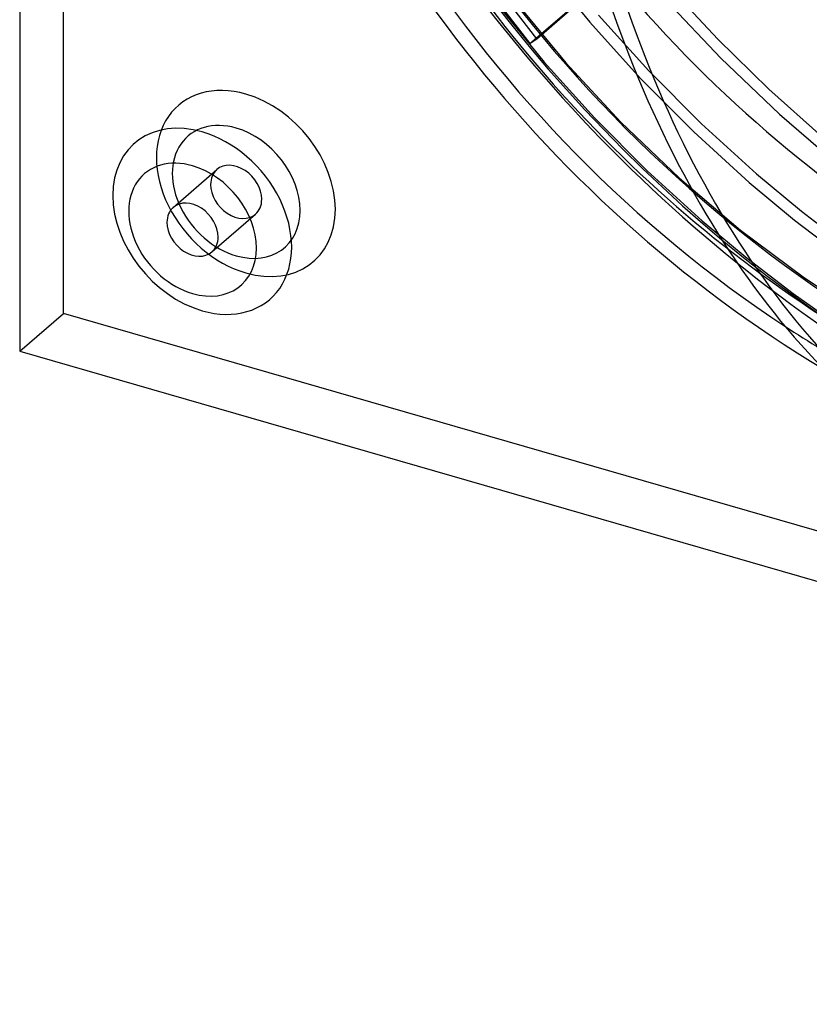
# Model space of a CAD drawing. Header units: millimetres. Extents: x -209 to 201, y -266 to 259.
# Tile 1 of 18: x -209 to -69, y -266 to -91. Entities that reach past the tile are written whole.
import ezdxf

# ---------------------------------------------------------------- set-up
doc = ezdxf.new("R2010")
doc.units = ezdxf.units.MM
doc.layers.add('HIDDEN', color=7, linetype='Continuous')
doc.layers.add('THICK', color=7, linetype='Continuous')

msp = doc.modelspace()

# ---------------------------------------------------------------- linework, layer by layer
at = {"layer": 'HIDDEN'}
for p, q in [((-201.35, -143.23), (-201.35, 259.48)), ((-117.1, -94.35), (-128.15, -80.11)), ((-118.33, -95.22), (-100.09, -79.43)), ((-117.1, -94.35), (-99.37, -78.99)), ((-129.38, -80.98), (-118.33, -95.22)), ((-116.16, -81.02), (-107.66, -91.44)), ((-93.57, -85.11), (-84.89, -94.45)), ((-121.15, -87.5), (-111.97, -98.64)), ((-94.03, -87.6), (-84.36, -97.84)), ((-124.24, -88.17), (-115.81, -98.51)), ((-106.14, -90.14), (-97.21, -100.05)), ((-107.66, -91.44), (-98.66, -101.43)), ((-118.33, -95.22), (-117.1, -94.35)), ((-84.89, -94.45), (-75.81, -103.34)), ((-84.36, -97.84), (-73.93, -107.77)), ((-115.81, -98.51), (-106.88, -108.43)), ((-111.97, -98.64), (-102.15, -109.21)), ((-98.66, -101.43), (-89.21, -110.94)), ((-97.21, -100.05), (-87.82, -109.49)), ((-75.81, -103.34), (-66.38, -111.74)), ((-106.88, -108.43), (-97.49, -117.86)), ((-73.93, -107.77), (-64.92, -115.57)), ((-102.15, -109.21), (-91.74, -119.17)), ((-87.82, -109.49), (-78.04, -118.4)), ((-89.21, -110.94), (-79.34, -119.92)), ((-181.8, -124.37), (-174.04, -117.65)), ((-97.49, -117.86), (-87.7, -126.78)), ((-78.04, -118.4), (-70.03, -125.06)), ((-91.74, -119.17), (-80.86, -128.4)), ((-79.34, -119.92), (-71.28, -126.63)), ((-174.93, -132.31), (-167.16, -125.59)), ((-70.03, -125.06), (-61.84, -131.34)), ((-87.7, -126.78), (-79.7, -133.43)), ((-71.28, -126.63), (-63.03, -132.95)), ((-80.86, -128.4), (-69.5, -136.92)), ((-79.7, -133.43), (-71.51, -139.72)), ((-69.5, -136.92), (-57.86, -144.57)), ((-71.51, -139.72), (-63.16, -145.6)), ((-209.11, -149.95), (-201.35, -143.23)), ((201.35, -259.48), (-201.35, -143.23))]:
    msp.add_line(p, q, dxfattribs=at)
for centre, major_axis, ratio, start_param, end_param in [((0, 0), (-134.24, 155), 0.75, 0.713724, 2.284521), ((0, 0), (132.93, -153.49), 0.75, -2.427868, -0.857072), ((-7.76, -6.72), (-121.44, 140.22), 0.75, 0.713724, 2.848406), ((-13.63, -11.8), (-118.16, 136.45), 0.75, 0.713724, 2.284521), ((-7.27, -7.44), (-4.28, 173.23), 0.621308, 1.706019, 2.578684), ((0, 0), (-115.8, 133.72), 0.75, 1.510505, 1.960397), ((-168.87, -120.12), (-12.03, 13.89), 0.75, -0.857072, 2.284521), ((-168.87, -120.12), (-12.03, 13.89), 0.75, 2.284521, 5.426113), ((-170.6, -121.62), (-8.59, 9.92), 0.75, -0.857072, 2.284521), ((-170.6, -121.62), (-8.59, 9.92), 0.75, 2.284521, 5.426113), ((-170.6, -121.62), (-3.44, 3.97), 0.75, -2.427868, -0.000041), ((-170.6, -121.62), (-3.44, 3.97), 0.75, -0.000041, 0.713724), ((-170.6, -121.62), (-3.44, 3.97), 0.75, 0.713724, 3.141552), ((-170.6, -121.62), (-3.44, 3.97), 0.75, 3.141552, 3.855317), ((-19.84, -17.18), (115.8, -133.72), 0.75, -1.21122, -1.122904)]:
    msp.add_ellipse(centre, major_axis=major_axis, ratio=ratio, start_param=start_param, end_param=end_param, dxfattribs=at)
at = {"layer": 'THICK'}
for p, q in [((-209.11, 252.75), (-209.11, -149.95)), ((-209.11, -149.95), (193.59, -266.2))]:
    msp.add_line(p, q, dxfattribs=at)
for centre, major_axis, ratio, start_param, end_param in [((-19.84, -17.18), (-118.16, 136.45), 0.75, 0, 1.98426), ((-19.84, -17.18), (115.8, -133.72), 0.75, -2.306784, -1.21122), ((-9.98, -7.5), (4.28, -173.23), 0.621308, -1.435574, -0.562909), ((-176.64, -126.85), (12.03, -13.89), 0.75, 2.284521, 5.426113), ((-176.64, -126.85), (12.03, -13.89), 0.75, -0.857072, 2.284521), ((-178.36, -128.34), (-8.59, 9.92), 0.75, -0.857072, 2.284521), ((-178.36, -128.34), (-8.59, 9.92), 0.75, 2.284521, 5.426113), ((-178.36, -128.34), (3.44, -3.97), 0.75, 3.141552, 3.855317), ((-178.36, -128.34), (3.44, -3.97), 0.75, 0.713724, 3.141552), ((-178.36, -128.34), (3.44, -3.97), 0.75, -2.427868, -0.000041), ((-178.36, -128.34), (3.44, -3.97), 0.75, -0.000041, 0.713724)]:
    msp.add_ellipse(centre, major_axis=major_axis, ratio=ratio, start_param=start_param, end_param=end_param, dxfattribs=at)

doc.saveas('drawing.dxf')
